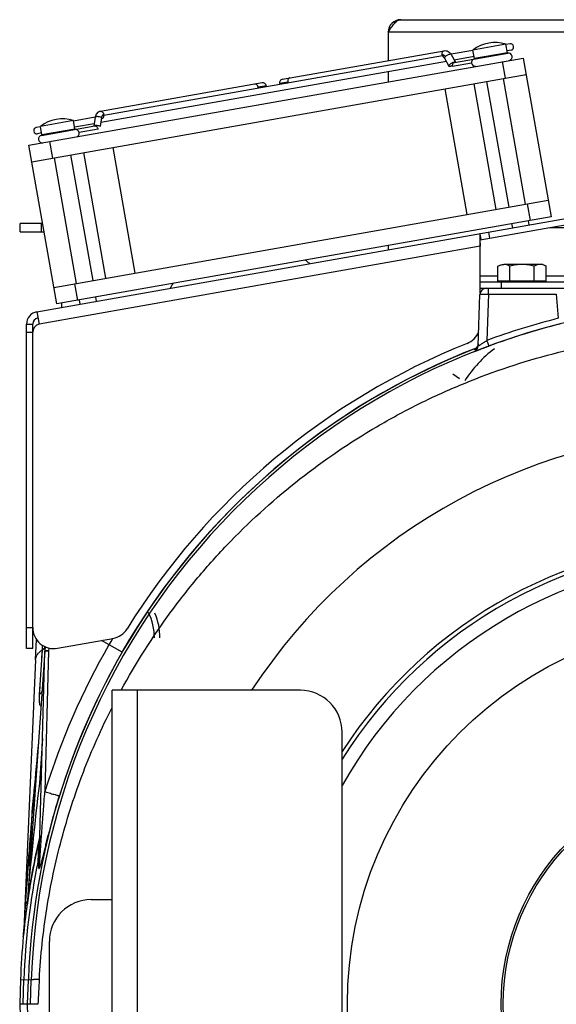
# Model space of a CAD drawing. Extents: x -1404 to 1181, y 8 to 1628.
# Tile 52 of 75: x -82 to 46, y 853 to 1088. Entities that reach past the tile are written whole.
import ezdxf

# ---------------------------------------------------------------- set-up
doc = ezdxf.new("R2010")
doc.units = 0
doc.header["$LTSCALE"] = 65.395
for name, color, linetype in [('00212648_1', 7, 'CONTINUOUS'), ('00212672_1', 7, 'CONTINUOUS'), ('SG48_1', 7, 'CONTINUOUS')]:
    doc.layers.add(name, color=color, linetype=linetype)

msp = doc.modelspace()

# ---------------------------------------------------------------- linework, layer by layer
at = {"layer": '00212648_1', "color": 9, "linetype": 'CONTINUOUS'}
msp.add_circle((88.02, 852.52), 91.76, dxfattribs=at)
at = {"layer": '00212648_1', "color": 7, "linetype": 'CONTINUOUS'}
msp.add_arc((88.02, 852.52), 137, 33.1926, 146.8075, dxfattribs=at)
at = {"layer": '00212648_1', "color": 9, "linetype": 'CONTINUOUS'}
for radius, start, end in [(110.9, 33.0021, 146.9994), (109.91, 32.1875, 147.813), (106.68, 29.3348, 150.6628)]:
    msp.add_arc((88.02, 852.52), radius, start, end, dxfattribs=at)
at = {"layer": '00212672_1', "color": 7, "linetype": 'CONTINUOUS'}
for p, q in [((-59.98, 777.52), (-59.98, 927.52)), ((-14.98, 927.52), (-59.98, 927.52)), ((-4.98, 787.52), (-4.98, 917.52)), ((-64.98, 877.52), (-59.98, 877.52)), ((-74.98, 837.52), (-74.98, 867.52))]:
    msp.add_line(p, q, dxfattribs=at)
at = {"layer": '00212672_1', "color": 9, "linetype": 'CONTINUOUS'}
msp.add_line((-53.98, 927.52), (-53.98, 777.52), dxfattribs=at)
at = {"layer": '00212672_1', "color": 7, "linetype": 'CONTINUOUS'}
for centre, start, end in [((-14.98, 917.52), 0, 90), ((-64.98, 867.52), 90, 180)]:
    msp.add_arc(centre, 10, start, end, dxfattribs=at)
at = {"layer": 'SG48_1', "color": 6, "linetype": 'CONTINUOUS'}
for p, q in [((9.02, 1087.68), (62.29, 1087.68)), ((6.02, 1084.68), (6.02, 1077.92)), ((34.15, 1081.82), (26.27, 1080.43)), ((34.51, 1079.8), (34.15, 1081.82)), ((35.15, 1081.89), (34.17, 1081.72)), ((-19.22, 1073.47), (19.41, 1080.28)), ((26.29, 1080.33), (21.07, 1079.41)), ((21.9, 1077.47), (34.61, 1079.71)), ((26.63, 1078.41), (26.27, 1080.43)), ((35.41, 1080.41), (34.43, 1080.24)), ((-79.89, 1057.7), (38.28, 1078.53)), ((19.95, 1077.69), (-62.68, 1063.12)), ((19.01, 1079.04), (-61.96, 1064.77)), ((19.51, 1078.51), (20.53, 1076.61)), ((21.09, 1079.37), (22.1, 1077.51)), ((26.55, 1078.85), (21.82, 1078.02)), ((38.28, 1078.53), (44.97, 1040.62)), ((6.02, 1075.23), (6.02, 1072.84)), ((-79.2, 1053.76), (38.98, 1074.59)), ((-24.12, 1072.61), (-62.76, 1065.79)), ((31.84, 1042.37), (26.55, 1072.4)), ((34.92, 1042.91), (29.62, 1072.94)), ((38.86, 1043.6), (33.56, 1073.64)), ((19.53, 1071.16), (24.83, 1041.13)), ((-69.25, 1063.58), (-77.13, 1062.19)), ((-68.9, 1061.56), (-69.25, 1063.58)), ((-64.01, 1064.4), (-69.24, 1063.48)), ((-64.02, 1064.36), (-64.33, 1062.27)), ((-77.11, 1062.09), (-78.1, 1061.92)), ((-76.85, 1060.62), (-77.84, 1060.44)), ((-76.78, 1060.17), (-77.13, 1062.19)), ((-76.84, 1060.06), (-64.13, 1062.3)), ((-64.24, 1062.84), (-68.98, 1062.01)), ((-73.21, 1019.78), (-79.89, 1057.7)), ((-61.47, 1025.91), (-66.77, 1055.95)), ((-54.45, 1027.15), (-59.75, 1057.19)), ((-68.48, 1024.67), (-73.78, 1054.71)), ((-64.55, 1025.37), (-69.84, 1055.41)), ((-73.9, 1023.72), (44.28, 1044.56)), ((-77.96, 1017.93), (52.76, 1040.98)), ((39.73, 1038.68), (39.55, 1039.66)), ((44.65, 1038.02), (53.02, 1039.5)), ((-81.98, 1037.03), (-81.98, 1039.03)), ((-76.6, 1039.03), (-81.98, 1039.03)), ((35.79, 1037.98), (35.61, 1038.97)), ((-81.98, 1037.03), (-76.25, 1037.03)), ((28.02, 1035.09), (27.94, 1035.08)), ((6.02, 1033.75), (6.02, 1032.74)), ((32.25, 1025.22), (32.25, 1028.78)), ((43.02, 1029.22), (33.69, 1029.22)), ((35.14, 1025.22), (35.14, 1028.78)), ((40.91, 1025.22), (40.91, 1028.78)), ((43.02, 1029.22), (43.8, 1028.78)), ((43.8, 1025.22), (43.8, 1028.78)), ((28.02, 1022.41), (28.02, 1026.52)), ((148.02, 1025.02), (28.02, 1025.02)), ((28.02, 1023.52), (148.02, 1023.52)), ((-67.62, 1019.75), (-67.79, 1020.74)), ((-63.68, 1020.45), (-63.85, 1021.43)), ((27.54, 1009.8), (27.97, 1022.08)), ((-71.98, 1018.98), (-71.98, 1020)), ((-77.96, 1017.93), (-77.44, 1014.97)), ((-80.44, 937.49), (-80.44, 1014.97)), ((-78.94, 1013.04), (-78.94, 1014.97)), ((26.79, 1008.98), (26.8, 1008.98)), ((26.8, 1008.98), (26.83, 1008.99)), ((26.83, 1008.99), (26.85, 1009.01)), ((26.85, 1009.01), (26.89, 1009.02)), ((26.89, 1009.02), (26.95, 1009.05)), ((26.95, 1009.05), (27.02, 1009.08)), ((27.02, 1009.08), (27.11, 1009.12)), ((27.11, 1009.12), (27.25, 1009.17)), ((27.25, 1009.17), (27.41, 1009.24)), ((-78.94, 937.49), (-78.94, 942.48)), ((-78.27, 934.8), (-78.06, 939.66)), ((-73.07, 937.56), (-59.79, 939.9)), ((-78.94, 937.49), (-80.44, 937.49)), ((-76.08, 936.94), (-80.31, 876.3)), ((-77.39, 886.79), (-76.08, 936.89)), ((-77.7, 890.4), (-77.24, 892.38)), ((-77.31, 892.1), (-77.34, 891.96)), ((-77.28, 892.26), (-77.31, 892.1)), ((-77.26, 892.42), (-77.28, 892.26)), ((-77.25, 892.54), (-77.26, 892.42)), ((-77.78, 890.08), (-77.56, 890.99)), ((-78.35, 887.47), (-78.1, 888.64)), ((-79.43, 881.83), (-79.4, 882)), ((-79.4, 882.02), (-79.4, 882.04)), ((-80.34, 876.09), (-80.34, 876.05)), ((-80.31, 876.31), (-80.32, 876.25)), ((-80.32, 876.21), (-80.32, 876.19)), ((-81.87, 858.46), (-82.08, 852.52)), ((-82.08, 852.52), (-81.87, 846.59)), ((-77.7, 852.52), (-82.08, 852.52))]:
    msp.add_line(p, q, dxfattribs=at)
at = {"layer": 'SG48_1', "color": 9, "linetype": 'CONTINUOUS'}
for p, q in [((60.41, 1084.68), (6.02, 1084.68)), ((34.06, 1073.73), (33.36, 1077.67)), ((-74.97, 1058.56), (-74.27, 1054.62)), ((40.05, 1039.75), (39.35, 1043.69)), ((-76.98, 1039.03), (-76.98, 1037.03)), ((29.99, 1036.96), (30.25, 1035.48)), ((28.02, 1033.57), (-77.44, 1014.97)), ((28.02, 1026.52), (32.25, 1026.52)), ((43.8, 1026.52), (132.25, 1026.52)), ((-68.98, 1024.59), (-68.28, 1020.65)), ((29.97, 1022.1), (29.97, 1023.52)), ((33.02, 1025.02), (33.02, 1023.52)), ((29.97, 1022.1), (29.58, 1011.06)), ((29.97, 1022.1), (46.22, 1022.1)), ((46.22, 1022.1), (46.68, 1016.36)), ((-78.94, 1012.97), (-80.44, 1012.97)), ((21.44, 1003.07), (23.09, 1001.97)), ((-80.44, 942.49), (-78.94, 942.49)), ((-57.61, 936.61), (-62.49, 939.42)), ((-77.31, 926.54), (-76.65, 937.09)), ((-76.76, 935.36), (-76.65, 937.09)), ((-76.43, 937.37), (-76.43, 937.24)), ((-75.16, 936.91), (-76.04, 903.32)), ((-75.11, 937.62), (-75.16, 936.91)), ((-77.31, 926.54), (-77.2, 928.33)), ((-76.62, 916.04), (-77.37, 905.3)), ((-79.72, 886.19), (-79.69, 886.69)), ((-80.27, 876.81), (-80.25, 877.09)), ((-81.06, 870.49), (-81.09, 869.84)), ((-81.87, 858.46), (-79.31, 858.37)), ((-81.28, 852.52), (-81.07, 858.43)), ((-80.21, 852.52), (-80, 858.39)), ((-79.51, 852.52), (-79.31, 858.37)), ((-80, 846.66), (-80.21, 852.52))]:
    msp.add_line(p, q, dxfattribs=at)
at = {"layer": 'SG48_1', "color": 2, "linetype": 'CONTINUOUS'}
for p, q in [((34.51, 1079.8), (26.63, 1078.41)), ((25.96, 1077.27), (21.43, 1076.47)), ((-17.96, 1072.78), (-19.95, 1072.43)), ((-23.08, 1071.88), (-25.07, 1071.53)), ((-62.51, 1064.34), (-62.82, 1062.2)), ((-68.9, 1061.56), (-76.78, 1060.17)), ((-63.35, 1061.53), (-67.88, 1060.73)), ((-64.02, 1062.31), (-64.01, 1062.38)), ((44.97, 1040.62), (-73.21, 1019.78)), ((28.02, 1035.09), (44.65, 1038.02)), ((44.65, 1038.02), (53.28, 1038.02)), ((28.28, 1035.14), (28.02, 1036.61)), ((28.02, 1026.52), (28.02, 1035.09)), ((28.01, 1033.71), (28.02, 1033.57)), ((43.8, 1025.22), (32.25, 1025.22)), ((-80.44, 1014.97), (-78.94, 1014.97)), ((-78.94, 942.48), (-78.94, 1013.04)), ((-76.01, 937.93), (-76.08, 936.94)), ((-78.27, 934.8), (-81.08, 870.49)), ((-77.37, 891.85), (-77.34, 891.96)), ((-78.09, 888.68), (-78.1, 888.64)), ((-77.65, 886.13), (-77.66, 886.81)), ((-79.4, 882), (-79.4, 882.02)), ((-80.34, 876.05), (-80.32, 876.18)), ((-80.34, 876.07), (-80.32, 876.18)), ((-80.34, 876.09), (-80.34, 876.1)), ((-80.34, 876.09), (-80.34, 876.1)), ((-80.32, 876.18), (-80.28, 876.47)), ((-80.32, 876.18), (-80.29, 876.43)), ((-80.32, 876.25), (-80.32, 876.26))]:
    msp.add_line(p, q, dxfattribs=at)
at = {"layer": 'SG48_1', "color": 6, "linetype": 'CONTINUOUS'}
for points in [[(27.43, 1009.66), (27.4, 1009.61), (27.37, 1009.56), (27.35, 1009.51), (27.32, 1009.46), (27.29, 1009.42), (27.25, 1009.38), (27.22, 1009.33), (27.19, 1009.29), (27.15, 1009.26), (27.12, 1009.22), (27.08, 1009.19), (27.05, 1009.16), (27.01, 1009.13), (26.98, 1009.1), (26.95, 1009.08), (26.92, 1009.06), (26.9, 1009.04), (26.87, 1009.02), (26.85, 1009.01), (26.83, 1009), (26.81, 1008.99), (26.8, 1008.98), (26.79, 1008.98), (26.78, 1008.97)], [(26.78, 1008.97), (26.78, 1008.97), (26.78, 1008.97), (26.78, 1008.97), (26.78, 1008.97), (26.79, 1008.98)], [(27.52, 1009.95), (27.51, 1009.89), (27.49, 1009.83), (27.47, 1009.77), (27.45, 1009.72), (27.43, 1009.66)], [(27.56, 1010.23), (27.56, 1010.2), (27.55, 1010.14), (27.54, 1010.07), (27.53, 1010.01), (27.52, 1009.95)], [(-78.1, 888.62), (-77.76, 890.15), (-77.42, 891.61)], [(-78.09, 888.67), (-77.73, 890.3), (-77.44, 891.53)], [(-77.23, 892.78), (-77.24, 892.64), (-77.25, 892.5), (-77.27, 892.34), (-77.29, 892.19), (-77.33, 892.02), (-77.34, 891.96)], [(-78.09, 888.68), (-78.07, 888.78), (-77.7, 890.4)], [(-78.92, 884.62), (-78.75, 885.47), (-78.57, 886.39), (-78.35, 887.47)], [(-79.4, 882.04), (-79.32, 882.45), (-79.2, 883.12), (-79.07, 883.84), (-78.92, 884.62)], [(-79.99, 878.41), (-79.93, 878.82), (-79.86, 879.26), (-79.79, 879.72), (-79.71, 880.2), (-79.62, 880.71), (-79.53, 881.25), (-79.43, 881.83)], [(-80.21, 876.96), (-80.16, 877.29), (-80.11, 877.65), (-80.05, 878.02), (-79.99, 878.41)], [(-80.32, 876.26), (-80.32, 876.2), (-80.33, 876.15), (-80.34, 876.1)]]:
    msp.add_lwpolyline(points, dxfattribs=at)
for radius in [55, 54.5]:
    msp.add_circle((88.02, 852.52), radius, dxfattribs=at)
for centre, radius, start, end in [((9.02, 1084.68), 3, 90, 180), ((31.52, 1073.73), 8.5, 71.9275, 128.0725), ((35.28, 1081.15), 0.75, 280, 100), ((34.78, 1078.83), 0.9, 280, 100), ((26.84, 1077.43), 0.9, 100, 190.0004), ((-23.96, 1071.72), 0.9, 10, 100), ((-19.07, 1072.58), 0.9, 100, 190), ((-71.89, 1055.5), 8.5, 71.9275, 128.0725), ((-77.97, 1061.18), 0.75, 100, 280), ((-76.7, 1059.17), 0.9, 100, 280), ((-26.98, 1012.52), 22.1, 49.9075, 53.3849), ((-26.98, 1012.52), 22.1, 146.6179, 150.0884), ((29.47, 1022.02), 1.5, 90, 178), ((23.02, 1015), 5, 291.8037, 338.056), ((49.65, 985.18), 30.09, 127.3177, 147.269), ((-63.53, 940.02), 14.99, 0, 23.3907), ((-73.94, 942.48), 5, 180, 280), ((88.02, 852.52), 170, 166.5857, 166.6002), ((88.02, 852.52), 170, 167.7201, 167.7315), ((88.02, 852.52), 170, 168.8681, 171.9964), ((88.02, 852.52), 170, 172.0463, 174.5422), ((88.02, 852.52), 170, 172.0353, 172.0442), ((-116.05, 872.02), 35, 356.5141, 357.5), ((-116.05, 872.02), 35, 354.5422, 356.4371)]:
    msp.add_arc(centre, radius, start, end, dxfattribs=at)
at = {"layer": 'SG48_1', "color": 2, "linetype": 'CONTINUOUS'}
for centre, radius, start, end in [((21.98, 1077.02), 0.458, 85.9718, 99.9217), ((26.84, 1077.43), 0.9, 190.0004, 279.9996), ((-16.73, 1072.99), 1.25, 189.9576, 201.492), ((-26.3, 1071.31), 1.25, 358.508, 10.0424), ((-62.52, 1064.47), 0.458, 266.411, 279.9283), ((-68.76, 1060.57), 0.9, 280.0004, 99.9996), ((-64.05, 1061.86), 0.452, 100.0123, 107.0588), ((-77.44, 1014.97), 3, 100, 180), ((-77.44, 1014.97), 1.5, 100, 180), ((-76.94, 1013.04), 2, 104.4776, 179.9999), ((88.06, 852.56), 167.51, 104.17, 110.2407), ((88.02, 852.52), 170, 111.8038, 148.1689), ((26.04, 1009.86), 1.5, 291.49, 357.9976), ((26.06, 1010.28), 1.5, 291.4485, 336.8426), ((31.65, 998.05), 11.96, 113.3961, 113.8644), ((26.06, 1010.28), 1.5, 336.8193, 345.3224), ((26.06, 1010.28), 1.5, 345.3533, 357.9233), ((-60.66, 944.82), 5, 280.0001, 328.1688), ((-50.76, 935.48), 25.94, 176.1441, 176.4299), ((-77.85, 939.05), 2.3, 301.544, 303.5009), ((-77.77, 938.92), 2.14, 303.5061, 305.0546), ((-76.76, 938.12), 0.767, 342.6249, 345.9372), ((88.02, 852.52), 170, 166.5859, 167.7272), ((88.02, 852.52), 170, 166.6002, 167.7201), ((88.03, 852.52), 170, 166.624, 167.7237), ((-81.24, 892.89), 4.01, 346.6019, 358.484), ((88.03, 852.52), 170.01, 166.4402, 166.5858), ((-81.21, 892.88), 3.98, 346.586, 347.4107), ((-81.22, 892.89), 3.99, 347.4106, 347.9212), ((-81.22, 892.89), 3.99, 347.9213, 348.5744), ((-81.23, 892.89), 4, 348.5744, 349.3819), ((-81.24, 892.89), 4, 349.7028, 350.1851), ((-81.23, 892.89), 4, 349.3818, 349.7028), ((-81.24, 892.89), 4.01, 350.1851, 350.5549), ((-81.25, 892.89), 4.01, 352.3499, 353.8499), ((-81.24, 892.89), 4.01, 351.8692, 352.3499), ((-81.24, 892.89), 4.01, 351.6151, 351.8692), ((-81.24, 892.89), 4.01, 354.0462, 354.5204), ((-81.24, 892.89), 4.01, 353.8499, 354.0462), ((88.02, 852.52), 170, 167.7315, 168.8681), ((88.02, 852.52), 170, 168.8681, 170.0069), ((88.02, 852.52), 170, 170.013, 171.1512), ((88.02, 852.52), 169.99, 171.1512, 171.7367), ((-84.31, 876.6), 4, 352.0468, 355.9994), ((88.02, 852.52), 170, 171.9964, 172.0353), ((-84.3, 876.6), 4, 352.8289, 353.0058), ((-84.3, 876.6), 4, 352.0463, 352.7051), ((88.02, 852.52), 170, 172.0442, 172.0463), ((-84.3, 876.6), 4, 353.0058, 353.3638), ((-84.3, 876.6), 4, 355.5892, 356), ((-84.3, 876.6), 4, 355.3404, 355.6432), ((-84.3, 876.6), 4, 355.1421, 355.3404), ((-84.3, 876.6), 4, 354.858, 355.0249), ((88, 852.53), 169.97, 171.7367, 171.9143), ((88.02, 852.52), 170, 174.5422, 178), ((-116.05, 872.02), 35, 356.4371, 356.5141)]:
    msp.add_arc(centre, radius, start, end, dxfattribs=at)
at = {"layer": 'SG48_1', "color": 9, "linetype": 'CONTINUOUS'}
for centre, radius, start, end in [((88.02, 852.62), 167.43, 1.9682, 178.0318), ((88.06, 852.49), 169.01, 104.1699, 110.2406), ((88.02, 852.52), 168.13, 111.1169, 178), ((88.02, 852.52), 168.17, 111.1031, 150), ((-63.53, 940.02), 13.66, 0, 26.2942), ((87.78, 852.69), 171.47, 150.008, 162.8273), ((88.02, 852.52), 171.76, 149.4247, 150), ((-73.25, 932.25), 6.01, 124.317, 125.1119), ((87.26, 852.99), 167.27, 150.0083, 162.844), ((88.46, 852.29), 174.1, 161.7418, 162.2756), ((757.31, 806), 840.57, 173.21587, 175.14887), ((-22.89, 1077), 180.15, 252.3939, 252.5494), ((-2243.01, 1012.5), 2166.97, 356.67168, 357.01736), ((88.02, 852.52), 170, 166.4461, 166.5857), ((88.02, 852.52), 169.2, 168.3075, 178)]:
    msp.add_arc(centre, radius, start, end, dxfattribs=at)
at = {"layer": 'SG48_1', "color": 6, "linetype": 'CONTINUOUS'}
msp.add_ellipse((-71.54, 647.51), major_axis=(14.75, 429.81), ratio=0.034879, start_param=1.058753, end_param=1.074771, dxfattribs=at)
for points, knots in [([(6.02, 1084.68), (6.27, 1085.07), (6.73, 1085.8), (7.35, 1086.64), (7.87, 1087.17), (8.25, 1087.45), (8.63, 1087.64), (8.9, 1087.68), (9.02, 1087.68)], [0, 0, 0, 0, 0.312601, 0.592696, 0.71328, 0.819587, 0.913511, 1, 1, 1, 1]), ([(19.41, 1080.28), (19.58, 1080.31), (19.92, 1080.31), (20.4, 1080.13), (20.81, 1079.8), (21.01, 1079.52), (21.09, 1079.37)], [0, 0, 0, 0, 0.246728, 0.494219, 0.744502, 1, 1, 1, 1]), ([(-62.76, 1065.79), (-62.92, 1065.76), (-63.25, 1065.65), (-63.64, 1065.31), (-63.91, 1064.87), (-64, 1064.53), (-64.02, 1064.36)], [0, 0, 0, 0, 0.246728, 0.494219, 0.744502, 1, 1, 1, 1]), ([(35.14, 1028.78), (34.91, 1028.91), (34.45, 1029.13), (33.94, 1029.22), (33.69, 1029.22)], [0, 0, 0, 0, 0.514934, 1, 1, 1, 1]), ([(38.02, 1029.22), (37.53, 1029.22), (36.56, 1029.14), (35.6, 1028.91), (35.14, 1028.78)], [0, 0, 0, 0, 0.499893, 1, 1, 1, 1]), ([(40.91, 1028.78), (40.44, 1028.91), (39.49, 1029.14), (38.51, 1029.22), (38.02, 1029.22)], [0, 0, 0, 0, 0.500107, 1, 1, 1, 1]), ([(42.35, 1029.22), (42.11, 1029.22), (41.6, 1029.13), (41.14, 1028.91), (40.91, 1028.78)], [0, 0, 0, 0, 0.485066, 1, 1, 1, 1]), ([(43.8, 1028.78), (43.57, 1028.91), (43.11, 1029.13), (42.6, 1029.22), (42.35, 1029.22)], [0, 0, 0, 0, 0.514934, 1, 1, 1, 1]), ([(-57.83, 927.53), (-54.29, 934.02), (-48.31, 943.42), (-39.13, 955.03), (-29.18, 966), (-15.38, 978.4), (-0.04, 988.82), (12.98, 995.87), (26.45, 1002.03), (44, 1008.03), (65.82, 1012.39), (88.02, 1013.85), (110.23, 1012.39), (132.05, 1008.03), (149.6, 1002.03), (163.06, 995.87), (176.08, 988.82), (191.43, 978.4), (205.22, 966), (215.17, 955.03), (224.36, 943.42), (230.34, 934.02), (233.87, 927.53)], [0, 0, 0, 0, 0.06249, 0.093752, 0.125015, 0.187506, 0.249996, 0.281259, 0.312522, 0.375014, 0.437507, 0.5, 0.562493, 0.624985, 0.687477, 0.718741, 0.750004, 0.812494, 0.874985, 0.906248, 0.93751, 1, 1, 1, 1]), ([(-77.38, 858.55), (-77.07, 864.17), (-75.88, 875.41), (-72.35, 891.97), (-67.12, 908.08), (-62.54, 918.4), (-59.99, 923.42)], [0, 0, 0, 0, 0.25, 0.5, 0.75, 1, 1, 1, 1])]:
    msp.add_open_spline(points, degree=3, knots=knots, dxfattribs=at)
at = {"layer": 'SG48_1', "color": 9, "linetype": 'CONTINUOUS'}
for points, knots in [([(18.94, 1079.29), (18.92, 1079.4), (18.91, 1079.63), (18.99, 1079.94), (19.16, 1080.18), (19.33, 1080.27), (19.41, 1080.28)], [0, 0, 0, 0, 0.287968, 0.555344, 0.790534, 1, 1, 1, 1]), ([(20.8, 1079.42), (20.71, 1079.4), (20.5, 1079.34), (20.21, 1079.2), (19.92, 1079.03), (19.75, 1078.9), (19.67, 1078.83)], [0, 0, 0, 0, 0.224931, 0.490894, 0.761654, 1, 1, 1, 1]), ([(21.09, 1079.37), (21.07, 1079.4), (21, 1079.43), (20.9, 1079.43), (20.84, 1079.42), (20.8, 1079.42)], [0, 0, 0, 0, 0.372268, 0.651773, 1, 1, 1, 1]), ([(-25.07, 1071.53), (-25.09, 1071.64), (-25.16, 1071.86), (-25.34, 1072.12), (-25.58, 1072.29), (-25.77, 1072.32), (-25.85, 1072.3)], [0, 0, 0, 0, 0.287968, 0.555344, 0.790533, 1, 1, 1, 1]), ([(-17.49, 1073.78), (-17.58, 1073.76), (-17.75, 1073.68), (-17.91, 1073.43), (-17.99, 1073.12), (-17.98, 1072.89), (-17.96, 1072.78)], [0, 0, 0, 0, 0.209467, 0.444656, 0.712032, 1, 1, 1, 1]), ([(-62.76, 1065.79), (-62.67, 1065.81), (-62.49, 1065.79), (-62.25, 1065.62), (-62.06, 1065.35), (-61.99, 1065.13), (-61.97, 1065.02)], [0, 0, 0, 0, 0.209466, 0.444656, 0.712032, 1, 1, 1, 1]), ([(-63.77, 1064.51), (-63.8, 1064.5), (-63.86, 1064.48), (-63.96, 1064.45), (-64.02, 1064.4), (-64.02, 1064.36)], [0, 0, 0, 0, 0.348227, 0.627732, 1, 1, 1, 1]), ([(-62.51, 1064.34), (-62.6, 1064.38), (-62.81, 1064.45), (-63.13, 1064.51), (-63.46, 1064.53), (-63.67, 1064.52), (-63.77, 1064.51)], [0, 0, 0, 0, 0.238346, 0.509106, 0.775069, 1, 1, 1, 1]), ([(27.97, 1022.08), (27.97, 1022.08), (27.99, 1022.09), (28.02, 1022.09), (28.06, 1022.1), (28.13, 1022.1), (28.21, 1022.11), (28.36, 1022.11), (28.58, 1022.12), (28.87, 1022.12), (29.22, 1022.12), (29.59, 1022.11), (29.84, 1022.1), (29.97, 1022.1)], [0, 0, 0, 0, 0.006167, 0.021041, 0.045117, 0.078286, 0.120266, 0.170672, 0.294795, 0.445945, 0.618355, 0.805421, 1, 1, 1, 1]), ([(27.54, 1009.8), (27.54, 1009.79), (27.6, 1009.81), (27.64, 1009.83), (27.72, 1009.87), (27.81, 1009.92), (27.96, 1010.01), (28.19, 1010.15), (28.5, 1010.35), (28.84, 1010.57), (29.21, 1010.81), (29.46, 1010.98), (29.58, 1011.06)], [0, 0, 0, 0, 0.017462, 0.041201, 0.075053, 0.118692, 0.171348, 0.300138, 0.454274, 0.626722, 0.810659, 1, 1, 1, 1]), ([(29.58, 1011.06), (29.61, 1010.98), (29.68, 1010.82), (29.77, 1010.57), (29.86, 1010.34), (29.93, 1010.14), (29.99, 1009.99), (30.03, 1009.89), (30.06, 1009.83), (30.07, 1009.79), (30.09, 1009.76), (30.1, 1009.74), (30.1, 1009.74), (30.1, 1009.73)], [0, 0, 0, 0, 0.183488, 0.368757, 0.545742, 0.703405, 0.831613, 0.882869, 0.924829, 0.957119, 0.98006, 0.994159, 1, 1, 1, 1]), ([(-78.27, 934.8), (-78.26, 935.01), (-78.18, 935.45), (-77.86, 936.08), (-77.36, 936.67), (-76.94, 937.01), (-76.71, 937.17)], [0, 0, 0, 0, 0.216148, 0.449404, 0.709287, 1, 1, 1, 1]), ([(-76.64, 937.22), (-76.64, 937.3), (-76.61, 937.64), (-76.58, 937.97), (-76.56, 938.22)], [0, 0, 0, 0, 0.248125, 1, 1, 1, 1]), ([(-77, 923.76), (-77.07, 923.8), (-77.16, 923.9), (-77.23, 924.07), (-77.28, 924.28), (-77.32, 924.57), (-77.36, 925.07), (-77.35, 925.73), (-77.32, 926.27), (-77.31, 926.54)], [0, 0, 0, 0, 0.084805, 0.134832, 0.1894, 0.308923, 0.437969, 0.712631, 1, 1, 1, 1]), ([(-76.74, 927.4), (-76.75, 927.32), (-76.78, 927.16), (-76.95, 926.84), (-77.15, 926.65), (-77.31, 926.54)], [0, 0, 0, 0, 0.222074, 0.457088, 1, 1, 1, 1]), ([(-77.6, 915.08), (-78.35, 907.36), (-79.67, 892.51), (-80.66, 877.64), (-81.06, 870.49)], [0, 0, 0, 0, 0.520083, 1, 1, 1, 1]), ([(-78.97, 899.74), (-78.96, 900.08), (-78.89, 900.78), (-78.7, 902.21), (-78.52, 903.29), (-78.38, 904.01)], [0, 0, 0, 0, 0.237617, 0.486662, 1, 1, 1, 1]), ([(-77.39, 886.79), (-77.39, 886.59), (-77.4, 886.35), (-77.4, 886.05), (-77.41, 885.93), (-77.41, 885.84), (-77.41, 885.76), (-77.4, 885.71), (-77.4, 885.66), (-77.4, 885.64), (-77.4, 885.63), (-77.4, 885.61), (-77.4, 885.6), (-77.39, 885.59), (-77.39, 885.6), (-77.39, 885.61), (-77.38, 885.62), (-77.38, 885.64), (-77.37, 885.67), (-77.37, 885.73), (-77.36, 885.8), (-77.35, 885.87), (-77.34, 885.97), (-77.33, 886.09), (-77.32, 886.24), (-77.3, 886.44), (-77.28, 886.78), (-77.24, 887.28), (-77.18, 888.07), (-77.11, 889.06), (-77.03, 890.25), (-76.95, 891.44), (-76.86, 892.63), (-76.78, 893.82), (-76.69, 895), (-76.6, 896.19), (-76.51, 897.38), (-76.39, 898.96), (-76.24, 900.94), (-76.11, 902.53), (-76.04, 903.32)], [0, 0, 0, 0, 0.030983, 0.038687, 0.046353, 0.050161, 0.05394, 0.057662, 0.059479, 0.060365, 0.061226, 0.062041, 0.062761, 0.063206, 0.063542, 0.064257, 0.065097, 0.065987, 0.066903, 0.070677, 0.074521, 0.078394, 0.082281, 0.090079, 0.097894, 0.105719, 0.121386, 0.152748, 0.184125, 0.246897, 0.309675, 0.372453, 0.435228, 0.498001, 0.56077, 0.623534, 0.686294, 0.749048, 0.874539, 1, 1, 1, 1]), ([(-76.04, 903.32), (-75.82, 903.25), (-75.38, 903.11), (-74.75, 902.92), (-74.16, 902.75), (-73.65, 902.61), (-73.28, 902.5), (-73.03, 902.43), (-72.88, 902.39), (-72.76, 902.37), (-72.67, 902.34), (-72.61, 902.33), (-72.58, 902.33), (-72.57, 902.33)], [0, 0, 0, 0, 0.194983, 0.380259, 0.549893, 0.69844, 0.821135, 0.871525, 0.914055, 0.948385, 0.97425, 0.991468, 1, 1, 1, 1]), ([(-77.65, 886.13), (-77.65, 886.05), (-77.64, 885.87), (-77.63, 885.63), (-77.61, 885.43), (-77.59, 885.29), (-77.58, 885.19), (-77.56, 885.11), (-77.53, 885.05), (-77.5, 885), (-77.44, 884.97), (-77.38, 885.03), (-77.33, 885.1), (-77.27, 885.22), (-77.2, 885.4), (-77.12, 885.63), (-77.03, 885.89), (-76.92, 886.26), (-76.79, 886.74), (-76.63, 887.32), (-76.48, 887.92), (-76.33, 888.53), (-76.17, 889.15), (-75.97, 889.98), (-75.71, 891.02), (-75.39, 892.27), (-75.07, 893.52), (-74.73, 894.78), (-74.4, 896.04), (-73.93, 897.72), (-73.33, 899.82), (-72.83, 901.5), (-72.57, 902.33)], [0, 0, 0, 0, 0.013707, 0.026746, 0.038791, 0.044277, 0.049272, 0.053642, 0.057235, 0.059946, 0.061952, 0.06693, 0.070918, 0.07577, 0.087353, 0.100563, 0.114752, 0.129571, 0.160368, 0.192102, 0.224402, 0.257076, 0.290017, 0.323157, 0.389869, 0.456992, 0.524405, 0.592033, 0.659825, 0.727741, 0.863816, 1, 1, 1, 1]), ([(-78.62, 900.49), (-78.63, 900.36), (-78.71, 900.08), (-78.88, 899.85), (-78.97, 899.74)], [0, 0, 0, 0, 0.477186, 1, 1, 1, 1]), ([(-77.66, 886.81), (-77.63, 887.39), (-77.58, 888.25), (-77.51, 889.37), (-77.46, 890.13), (-77.41, 890.81), (-77.38, 891.3), (-77.36, 891.63), (-77.35, 891.8), (-77.34, 891.9), (-77.34, 891.95), (-77.34, 891.96)], [0, 0, 0, 0, 0.339572, 0.499565, 0.649066, 0.783619, 0.895263, 0.938926, 0.972061, 0.992832, 1, 1, 1, 1]), ([(-79.59, 886.69), (-79.59, 886.64), (-79.61, 886.47), (-79.67, 886.31), (-79.72, 886.19)], [0, 0, 0, 0, 0.240494, 1, 1, 1, 1]), ([(-79.67, 885.53), (-79.67, 885.53), (-79.68, 885.53), (-79.7, 885.53), (-79.71, 885.55), (-79.72, 885.59), (-79.73, 885.65), (-79.74, 885.77), (-79.74, 885.96), (-79.73, 886.11), (-79.72, 886.19)], [0, 0, 0, 0, 0.02195, 0.041726, 0.068163, 0.104388, 0.204445, 0.33342, 0.645746, 1, 1, 1, 1]), ([(-80.31, 876.32), (-80.31, 876.3), (-80.29, 876.65), (-80.28, 876.66), (-80.27, 876.81)], [0, 0, 0, 0, 0.111162, 1, 1, 1, 1]), ([(-81.09, 869.84), (-81.09, 869.84), (-81.1, 869.82), (-81.1, 869.81), (-81.1, 869.8), (-81.1, 869.81), (-81.1, 869.82), (-81.1, 869.84), (-81.1, 869.88), (-81.1, 869.92), (-81.1, 869.97), (-81.1, 870.05), (-81.09, 870.22), (-81.09, 870.38), (-81.08, 870.49)], [0, 0, 0, 0, 0.034545, 0.055231, 0.062635, 0.069265, 0.088183, 0.119676, 0.163213, 0.218189, 0.28409, 0.36039, 0.541735, 1, 1, 1, 1]), ([(-79.31, 858.37), (-79.3, 858.38), (-79.25, 858.4), (-79.15, 858.43), (-78.99, 858.45), (-78.78, 858.48), (-78.51, 858.5), (-78.04, 858.53), (-77.65, 858.54), (-77.38, 858.55)], [0, 0, 0, 0, 0.02711, 0.079734, 0.16032, 0.269963, 0.40926, 0.577812, 1, 1, 1, 1])]:
    msp.add_open_spline(points, degree=3, knots=knots, dxfattribs=at)
at = {"layer": 'SG48_1', "color": 2, "linetype": 'CONTINUOUS'}
for points, knots in [([(19.67, 1078.83), (19.63, 1078.91), (19.54, 1079.05), (19.36, 1079.2), (19.15, 1079.29), (19.01, 1079.3), (18.94, 1079.29)], [0, 0, 0, 0, 0.284176, 0.544154, 0.779885, 1, 1, 1, 1]), ([(18.94, 1079.29), (18.97, 1079.11), (19.09, 1078.8), (19.36, 1078.57), (19.5, 1078.53)], [0, 0, 0, 0, 0.54141, 1, 1, 1, 1]), ([(19.51, 1078.51), (19.49, 1078.55), (19.52, 1078.65), (19.59, 1078.74), (19.64, 1078.8), (19.67, 1078.83)], [0, 0, 0, 0, 0.360811, 0.64467, 1, 1, 1, 1]), ([(19.58, 1078.46), (19.57, 1078.47), (19.54, 1078.47), (19.52, 1078.49), (19.51, 1078.51)], [0, 0, 0, 0, 0.289589, 1, 1, 1, 1]), ([(21.77, 1077.51), (21.68, 1077.48), (21.48, 1077.42), (21.2, 1077.29), (20.93, 1077.12), (20.77, 1077), (20.7, 1076.93)], [0, 0, 0, 0, 0.232941, 0.498981, 0.765556, 1, 1, 1, 1]), ([(21.43, 1076.47), (21.41, 1076.59), (21.4, 1076.82), (21.48, 1077.13), (21.65, 1077.37), (21.82, 1077.46), (21.9, 1077.47)], [0, 0, 0, 0, 0.287968, 0.555344, 0.790533, 1, 1, 1, 1]), ([(22.04, 1077.52), (22.01, 1077.53), (21.91, 1077.53), (21.82, 1077.52), (21.77, 1077.51)], [0, 0, 0, 0, 0.423401, 1, 1, 1, 1]), ([(20.7, 1076.93), (20.67, 1076.9), (20.61, 1076.84), (20.54, 1076.75), (20.51, 1076.65), (20.53, 1076.61)], [0, 0, 0, 0, 0.35533, 0.639189, 1, 1, 1, 1]), ([(20.53, 1076.61), (20.55, 1076.58), (20.63, 1076.55), (20.73, 1076.55), (20.9, 1076.57), (21.13, 1076.65), (21.31, 1076.73), (21.41, 1076.78)], [0, 0, 0, 0, 0.127073, 0.22366, 0.344187, 0.646349, 1, 1, 1, 1]), ([(-61.97, 1065.02), (-62.04, 1065.01), (-62.17, 1064.95), (-62.34, 1064.8), (-62.45, 1064.59), (-62.49, 1064.43), (-62.51, 1064.34)], [0, 0, 0, 0, 0.220115, 0.455846, 0.715824, 1, 1, 1, 1]), ([(-62.44, 1064.02), (-62.36, 1064.04), (-62.19, 1064.12), (-62.03, 1064.36), (-61.95, 1064.68), (-61.95, 1064.9), (-61.97, 1065.02)], [0, 0, 0, 0, 0.209467, 0.444656, 0.712032, 1, 1, 1, 1]), ([(-64.02, 1062.38), (-64.07, 1062.37), (-64.16, 1062.36), (-64.25, 1062.32), (-64.28, 1062.3)], [0, 0, 0, 0, 0.576599, 1, 1, 1, 1]), ([(-64.13, 1062.3), (-64.05, 1062.32), (-63.86, 1062.29), (-63.62, 1062.12), (-63.44, 1061.86), (-63.37, 1061.64), (-63.35, 1061.53)], [0, 0, 0, 0, 0.209467, 0.444656, 0.712032, 1, 1, 1, 1]), ([(-62.82, 1062.2), (-62.91, 1062.24), (-63.1, 1062.31), (-63.41, 1062.37), (-63.72, 1062.4), (-63.93, 1062.39), (-64.02, 1062.38)], [0, 0, 0, 0, 0.234444, 0.501019, 0.767059, 1, 1, 1, 1]), ([(28.02, 1036.61), (28, 1036.61), (27.97, 1036.57), (27.93, 1036.42), (27.91, 1036.1), (27.91, 1035.6), (27.93, 1035.21), (27.94, 1034.99)], [0, 0, 0, 0, 0.032141, 0.088617, 0.28906, 0.59966, 1, 1, 1, 1]), ([(27.94, 1034.99), (27.94, 1034.89), (27.97, 1034.46), (27.99, 1034.04), (28.01, 1033.71)], [0, 0, 0, 0, 0.237077, 1, 1, 1, 1]), ([(32.25, 1028.78), (32.36, 1028.84), (32.6, 1028.96), (32.96, 1029.11), (33.32, 1029.2), (33.57, 1029.23), (33.69, 1029.22)], [0, 0, 0, 0, 0.261537, 0.514498, 0.7596, 1, 1, 1, 1]), ([(26.59, 1008.46), (26.59, 1008.46), (26.6, 1008.46), (26.61, 1008.46), (26.64, 1008.47), (26.68, 1008.48), (26.77, 1008.51), (26.89, 1008.55), (27.04, 1008.6), (27.22, 1008.67), (27.44, 1008.75), (27.76, 1008.87), (28.22, 1009.04), (28.81, 1009.26), (29.45, 1009.49), (29.88, 1009.65), (30.1, 1009.73)], [0, 0, 0, 0, 0.001249, 0.004842, 0.010977, 0.019662, 0.044539, 0.079169, 0.123087, 0.17564, 0.236106, 0.303686, 0.456849, 0.628311, 0.811448, 1, 1, 1, 1]), ([(26.81, 1008.99), (26.78, 1008.98), (26.73, 1008.95), (26.67, 1008.92), (26.64, 1008.91), (26.62, 1008.9), (26.61, 1008.89), (26.61, 1008.89), (26.61, 1008.89)], [0, 0, 0, 0, 0.424626, 0.734087, 0.844584, 0.92544, 0.976833, 1, 1, 1, 1]), ([(27.41, 1009.24), (27.36, 1009.22), (27.19, 1009.15), (27.02, 1009.08), (26.9, 1009.03)], [0, 0, 0, 0, 0.289121, 1, 1, 1, 1]), ([(-76.64, 937.22), (-76.56, 937.27), (-76.31, 937.44), (-76.09, 937.69), (-76.03, 937.89)], [0, 0, 0, 0, 0.296932, 1, 1, 1, 1]), ([(-76.01, 937.93), (-76.02, 937.79), (-76.15, 937.48), (-76.39, 937.26), (-76.54, 937.16)], [0, 0, 0, 0, 0.453184, 1, 1, 1, 1]), ([(-76.08, 936.94), (-76.07, 936.94), (-76.07, 936.94), (-76.05, 936.94), (-76.03, 936.94), (-76.02, 936.95)], [0, 0, 0, 0, 0.087423, 0.277649, 1, 1, 1, 1]), ([(-75.96, 936.91), (-75.97, 936.91), (-76, 936.91), (-76.04, 936.9), (-76.06, 936.9), (-76.08, 936.89), (-76.08, 936.89)], [0, 0, 0, 0, 0.422724, 0.731115, 0.921874, 1, 1, 1, 1]), ([(-76.02, 936.95), (-76.02, 936.95), (-75.99, 936.95), (-75.97, 936.95), (-75.95, 936.95)], [0, 0, 0, 0, 0.214876, 1, 1, 1, 1]), ([(-75.16, 936.91), (-75.32, 936.92), (-75.58, 936.92), (-75.85, 936.92), (-75.96, 936.91)], [0, 0, 0, 0, 0.582721, 1, 1, 1, 1]), ([(-75.95, 936.95), (-75.84, 936.95), (-75.58, 936.94), (-75.32, 936.93), (-75.16, 936.91)], [0, 0, 0, 0, 0.41711, 1, 1, 1, 1]), ([(-77.66, 886.81), (-77.58, 886.91), (-77.43, 887.11), (-77.37, 887.36), (-77.37, 887.47)], [0, 0, 0, 0, 0.52692, 1, 1, 1, 1]), ([(-77.39, 886.79), (-77.39, 886.68), (-77.44, 886.44), (-77.57, 886.23), (-77.65, 886.13)], [0, 0, 0, 0, 0.466506, 1, 1, 1, 1])]:
    msp.add_open_spline(points, degree=3, knots=knots, dxfattribs=at)
for points in [[(22.08, 1077.5), (22.07, 1077.51), (22.06, 1077.52), (22.04, 1077.52)], [(-64.28, 1062.3), (-64.29, 1062.29), (-64.3, 1062.28), (-64.31, 1062.27)]]:
    msp.add_open_spline(points, degree=3, dxfattribs=at)

doc.saveas('drawing.dxf')
